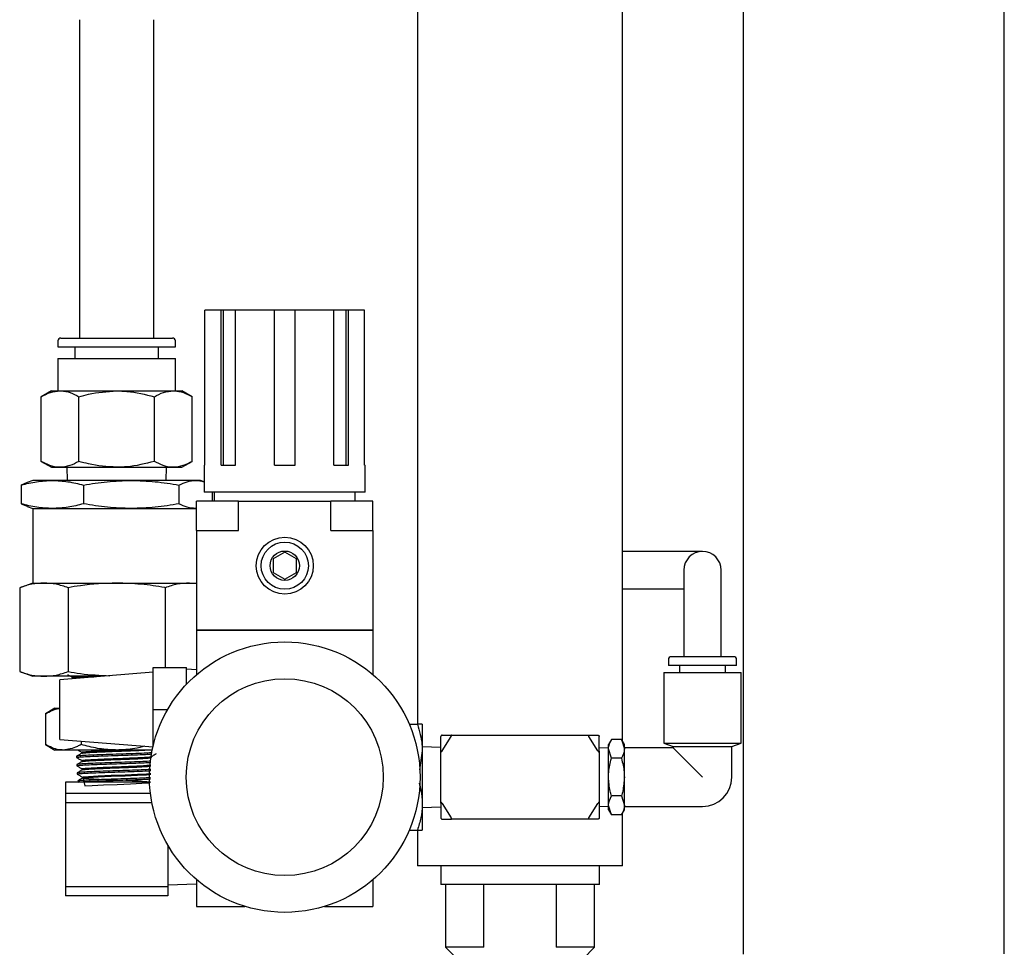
# Model space of a CAD drawing. Header units: inches. Extents: x 22.8 to 73.1, y 0.8 to 94.
# Tile 9 of 24: x 36.1 to 42.7, y 19.5 to 25.7. Entities that reach past the tile are written whole.
import ezdxf

# ---------------------------------------------------------------- set-up
doc = ezdxf.new("R2010")
doc.units = ezdxf.units.IN
doc.header["$MEASUREMENT"] = 0

msp = doc.modelspace()

# ---------------------------------------------------------------- linework, layer by layer
at = {"color": 7, "linetype": 'Continuous', "lineweight": 25}
for p, q in [((40.1838, 20.8352), (40.1838, 46.7845)), ((38.8088, 37.2276), (38.8088, 20.9515)), ((40.9904, 33.4313), (40.9904, 19.4115)), ((42.7404, 19.4124), (42.7404, 33.3463)), ((36.5443, 25.6743), (36.5443, 23.5404)), ((37.0443, 23.5404), (37.0443, 25.6743)), ((37.3855, 22.6875), (37.3855, 23.7269)), ((37.4935, 23.7269), (37.3855, 23.7269)), ((37.4935, 22.6875), (37.4935, 23.7269)), ((37.5089, 23.7269), (37.4935, 23.7269)), ((37.5089, 22.6875), (37.5089, 23.7269)), ((37.5909, 23.7269), (37.5089, 23.7269)), ((37.5909, 22.6875), (37.5909, 23.7269)), ((37.8516, 23.7269), (37.5909, 23.7269)), ((37.8516, 22.6875), (37.8516, 23.7269)), ((37.9894, 23.7269), (37.8516, 23.7269)), ((37.9894, 22.6875), (37.9894, 23.7269)), ((38.25, 23.7269), (37.9894, 23.7269)), ((38.25, 22.6875), (38.25, 23.7269)), ((38.332, 23.7269), (38.25, 23.7269)), ((38.332, 22.6875), (38.332, 23.7269)), ((38.3475, 23.7269), (38.332, 23.7269)), ((38.3475, 22.6875), (38.3475, 23.7269)), ((38.4554, 23.7269), (38.3475, 23.7269)), ((38.4554, 22.6875), (38.4554, 23.7269)), ((36.4006, 23.5207), (36.4006, 23.4814)), ((36.4006, 23.4814), (36.7943, 23.4814)), ((36.4202, 23.5404), (36.7943, 23.5404)), ((36.5147, 23.4814), (36.5147, 23.4026)), ((36.7943, 23.5404), (37.1683, 23.5404)), ((36.7943, 23.4814), (37.188, 23.4814)), ((37.0738, 23.4026), (37.0738, 23.4814)), ((37.188, 23.4814), (37.188, 23.5207)), ((36.4006, 23.4026), (36.4006, 23.1861)), ((36.4006, 23.4026), (36.7943, 23.4026)), ((36.7943, 23.4026), (37.188, 23.4026)), ((37.188, 23.1861), (37.188, 23.4026)), ((36.3567, 23.1861), (36.289, 23.147)), ((36.3567, 23.1861), (36.4153, 23.1861)), ((36.4153, 23.1861), (36.7943, 23.1861)), ((36.7943, 23.1861), (37.1732, 23.1861)), ((37.1732, 23.1861), (37.2319, 23.1861)), ((37.2996, 23.147), (37.2319, 23.1861)), ((36.289, 22.7134), (36.289, 23.147)), ((36.5416, 22.7134), (36.5416, 23.147)), ((37.0469, 22.7134), (37.0469, 23.147)), ((37.2996, 22.7134), (37.2996, 23.147)), ((36.289, 22.7134), (36.3567, 22.6743)), ((37.2319, 22.6743), (37.2996, 22.7134)), ((36.3567, 22.6743), (36.4153, 22.6743)), ((36.4153, 22.6743), (36.7943, 22.6743)), ((36.4606, 22.6743), (36.4633, 22.5857)), ((36.7943, 22.6743), (37.1732, 22.6743)), ((37.1252, 22.5857), (37.128, 22.6743)), ((37.1732, 22.6743), (37.2319, 22.6743)), ((37.3811, 22.6875), (37.3811, 22.5064)), ((37.3811, 22.6875), (37.3855, 22.6875)), ((37.4935, 22.6875), (37.5909, 22.6875)), ((37.8516, 22.6875), (37.9894, 22.6875)), ((38.25, 22.6875), (38.3475, 22.6875)), ((38.4554, 22.6875), (38.4599, 22.6875)), ((38.4599, 22.5064), (38.4599, 22.6875)), ((36.1957, 22.5715), (36.1546, 22.5545)), ((36.2318, 22.5857), (36.1953, 22.5726)), ((36.3634, 22.5857), (36.2318, 22.5857)), ((36.8919, 22.5857), (36.3634, 22.5857)), ((37.3228, 22.5857), (36.8919, 22.5857)), ((37.3568, 22.5857), (37.3228, 22.5857)), ((37.3811, 22.577), (37.3568, 22.5857)), ((36.1546, 22.5545), (36.1546, 22.4295)), ((36.5721, 22.5545), (36.5721, 22.4295)), ((37.2118, 22.5545), (37.2118, 22.4295)), ((38.4599, 22.5064), (37.3811, 22.5064)), ((37.4339, 22.5064), (37.4339, 22.4474)), ((37.4481, 22.5064), (37.4481, 22.4474)), ((38.3929, 22.4474), (38.3929, 22.5064)), ((36.1546, 22.4295), (36.1957, 22.4124)), ((37.3299, 22.2505), (37.3299, 22.4474)), ((37.4874, 22.4474), (37.3299, 22.4474)), ((37.6114, 22.4474), (37.4874, 22.4474)), ((37.6114, 22.2505), (37.6114, 22.4474)), ((37.6114, 22.4474), (38.2295, 22.4474)), ((38.2295, 22.2505), (38.2295, 22.4474)), ((38.3536, 22.4474), (38.2295, 22.4474)), ((38.511, 22.4474), (38.3536, 22.4474)), ((38.511, 22.2505), (38.511, 22.4474)), ((36.1953, 22.4113), (36.2318, 22.3982)), ((36.2318, 22.3982), (36.2318, 21.8982)), ((36.2318, 22.3982), (36.3634, 22.3982)), ((36.3634, 22.3982), (36.8919, 22.3982)), ((36.8919, 22.3982), (37.3228, 22.3982)), ((37.3299, 22.3993), (37.3228, 22.3982)), ((37.3228, 22.3982), (37.3299, 22.3982)), ((37.3299, 22.2505), (37.6114, 22.2505)), ((37.3299, 22.2505), (37.3299, 21.5852)), ((38.2295, 22.2505), (38.511, 22.2505)), ((38.511, 22.2505), (38.511, 21.5852)), ((37.9205, 22.1052), (37.8418, 22.0597)), ((37.9992, 22.0597), (37.9205, 22.1052)), ((40.4688, 22.1098), (40.1838, 22.1098)), ((40.7188, 22.1098), (40.4688, 22.1098)), ((37.8418, 21.9688), (37.9205, 21.9234)), ((37.9205, 21.9234), (37.9992, 21.9688)), ((40.5938, 21.9848), (40.5938, 21.7348)), ((40.8438, 21.7348), (40.8438, 21.9848)), ((36.2318, 21.8982), (36.1447, 21.867)), ((36.2318, 21.8982), (36.3071, 21.8982)), ((36.3071, 21.8982), (36.7943, 21.8982)), ((36.7943, 21.8982), (37.2814, 21.8982)), ((37.2814, 21.8982), (37.3299, 21.8982)), ((37.3299, 21.8932), (37.2814, 21.8982)), ((36.1447, 21.867), (36.1447, 21.3045)), ((36.4695, 21.867), (36.4695, 21.3045)), ((37.119, 21.867), (37.119, 21.331)), ((40.1838, 21.8598), (40.4688, 21.8598)), ((40.4688, 21.8598), (40.5938, 21.8598)), ((40.5938, 21.7348), (40.5938, 21.4041)), ((40.8438, 21.4041), (40.8438, 21.7348)), ((37.3299, 21.5852), (38.511, 21.5852)), ((37.3299, 21.5852), (37.3339, 21.5812)), ((37.3299, 21.5812), (37.3299, 21.2844)), ((37.3299, 21.5812), (38.511, 21.5812)), ((38.5071, 21.5812), (38.511, 21.5852)), ((38.511, 21.5812), (38.511, 21.2844)), ((40.4904, 21.3844), (40.4904, 21.345)), ((40.9274, 21.4041), (40.5101, 21.4041)), ((40.9471, 21.345), (40.9471, 21.3844)), ((36.1447, 21.3045), (36.2318, 21.2732)), ((37.038, 21.331), (37.263, 21.331)), ((37.038, 21.0497), (37.038, 21.331)), ((37.263, 21.2207), (37.263, 21.331)), ((37.3299, 21.3164), (37.263, 21.3197)), ((40.9471, 21.345), (40.4904, 21.345)), ((40.5642, 21.345), (40.5642, 21.2978)), ((40.8733, 21.2978), (40.8733, 21.345)), ((36.3071, 21.2732), (36.2318, 21.2732)), ((36.7066, 21.2732), (36.3071, 21.2732)), ((37.038, 21.2997), (36.413, 21.2497)), ((36.413, 20.8765), (36.413, 21.2497)), ((36.4988, 21.2593), (36.4933, 21.2561)), ((36.4984, 21.2658), (36.4984, 21.2591)), ((40.4589, 21.2978), (40.4589, 20.8246)), ((40.4589, 21.2978), (40.7188, 21.2978)), ((40.7188, 21.2978), (40.9786, 21.2978)), ((40.9786, 20.8246), (40.9786, 21.2978)), ((36.3808, 21.0585), (36.3168, 21.0216)), ((36.3808, 21.0585), (36.413, 21.0585)), ((37.038, 20.8032), (37.038, 21.0497)), ((37.038, 21.0497), (37.1354, 21.0497)), ((36.3168, 21.0216), (36.3168, 20.8158)), ((38.7545, 20.9515), (38.8097, 20.9515)), ((38.8413, 20.9515), (38.8413, 20.7742)), ((36.413, 20.8497), (36.413, 20.8765)), ((36.413, 20.8497), (37.038, 20.7997)), ((38.9663, 20.7711), (38.9663, 20.8698)), ((38.9748, 20.8782), (39.0345, 20.8782)), ((38.9748, 20.7736), (39.0345, 20.8698)), ((39.0345, 20.8782), (39.9582, 20.8782)), ((39.9582, 20.8782), (40.0179, 20.8782)), ((40.0179, 20.7736), (39.9582, 20.8698)), ((40.0263, 20.7711), (40.0263, 20.8698)), ((40.1084, 20.8495), (40.0888, 20.8157)), ((40.1756, 20.8495), (40.1084, 20.8495)), ((40.1951, 20.8157), (40.1756, 20.8495)), ((40.1756, 20.8495), (40.1951, 20.7864)), ((36.3168, 20.8158), (36.3808, 20.7789)), ((36.4362, 20.7789), (36.3808, 20.7789)), ((36.7943, 20.7789), (36.4362, 20.7789)), ((36.5555, 20.8383), (36.5555, 20.8158)), ((37.0327, 20.7789), (36.7943, 20.7789)), ((38.9663, 20.7956), (38.8413, 20.7995)), ((40.0888, 20.7928), (40.0263, 20.7908)), ((40.0888, 20.7864), (40.0888, 20.8157)), ((40.1084, 20.7232), (40.0888, 20.7864)), ((40.0888, 20.597), (40.0888, 20.7864)), ((40.1951, 20.7864), (40.1951, 20.8157)), ((40.5219, 20.7938), (40.1951, 20.7938)), ((40.1951, 20.597), (40.1951, 20.7864)), ((40.4589, 20.8246), (40.5219, 20.8017)), ((40.4589, 20.8246), (40.7188, 20.8246)), ((40.5219, 20.8017), (40.5219, 20.7938)), ((40.5219, 20.8017), (40.7188, 20.8017)), ((40.7188, 20.597), (40.5219, 20.7938)), ((40.7188, 20.8246), (40.9786, 20.8246)), ((40.7188, 20.8017), (40.9156, 20.8017)), ((40.9156, 20.8017), (40.9786, 20.8246)), ((40.9156, 20.597), (40.9156, 20.8017)), ((36.5256, 20.7367), (36.5258, 20.729)), ((36.5602, 20.7637), (36.5602, 20.757)), ((37.0275, 20.7293), (37.027, 20.7295)), ((37.0275, 20.729), (37.0275, 20.7356)), ((38.8413, 20.7742), (38.8225, 20.6456)), ((38.8413, 20.7742), (38.8413, 20.4197)), ((38.9663, 20.4228), (38.9663, 20.7711)), ((40.0263, 20.7711), (40.0263, 20.4228)), ((40.1756, 20.7232), (40.1084, 20.7232)), ((36.5273, 20.6811), (36.5275, 20.6734)), ((36.5619, 20.7081), (36.5619, 20.7015)), ((36.5636, 20.6526), (36.5636, 20.6459)), ((36.529, 20.6256), (36.5293, 20.6177)), ((36.5654, 20.597), (36.5654, 20.5904)), ((40.0888, 20.4076), (40.0888, 20.597)), ((40.1951, 20.4076), (40.1951, 20.597)), ((37.0148, 20.5642), (36.4505, 20.5642)), ((36.4505, 20.5642), (36.4505, 20.488)), ((36.5308, 20.5701), (36.5309, 20.5642)), ((37.0208, 20.488), (36.4505, 20.488)), ((36.4505, 20.488), (36.4505, 20.4255)), ((40.1756, 20.4707), (40.1084, 20.4707)), ((40.1756, 20.4707), (40.1951, 20.4076)), ((37.0306, 20.4255), (36.4505, 20.4255)), ((36.4505, 20.4255), (36.4505, 19.863)), ((38.8413, 20.4197), (38.8413, 20.2425)), ((38.8413, 20.3945), (38.9663, 20.3984)), ((38.9663, 20.4228), (38.9663, 20.3242)), ((38.9748, 20.4204), (39.0345, 20.3242)), ((39.9582, 20.3242), (40.0179, 20.4204)), ((40.0263, 20.4228), (40.0263, 20.3242)), ((40.0263, 20.4031), (40.0888, 20.4011)), ((40.1084, 20.3444), (40.0888, 20.4076)), ((40.0888, 20.3783), (40.0888, 20.4076)), ((40.1951, 20.3783), (40.1951, 20.4076)), ((40.1951, 20.4001), (40.7188, 20.4001)), ((38.9748, 20.3157), (39.0345, 20.3157)), ((39.9582, 20.3157), (39.0345, 20.3157)), ((40.0179, 20.3157), (39.9582, 20.3157)), ((40.0888, 20.3783), (40.1084, 20.3444)), ((40.1756, 20.3444), (40.1084, 20.3444)), ((40.1756, 20.3444), (40.1951, 20.3783)), ((40.1838, 20.0032), (40.1838, 20.3587)), ((38.7545, 20.2425), (38.8097, 20.2425)), ((38.8088, 20.2425), (38.8088, 20.0032)), ((37.138, 20.1398), (37.138, 19.863)), ((40.1838, 20.0032), (38.8088, 20.0032)), ((38.9651, 20.0032), (38.9651, 19.8782)), ((40.0276, 19.8782), (40.0276, 20.0032)), ((36.4505, 19.863), (37.138, 19.863)), ((36.4505, 19.863), (36.4505, 19.8005)), ((37.138, 19.8742), (37.3299, 19.8815)), ((37.138, 19.863), (37.138, 19.8005)), ((37.3299, 19.9096), (37.3299, 19.7308)), ((38.511, 19.9096), (38.511, 19.7308)), ((40.0276, 19.8782), (38.9651, 19.8782)), ((38.9963, 19.8782), (38.9963, 19.4563)), ((39.2543, 19.4563), (39.2543, 19.8782)), ((39.7384, 19.8782), (39.7384, 19.4563)), ((39.9963, 19.4563), (39.9963, 19.8782)), ((37.138, 19.8005), (36.4505, 19.8005)), ((37.3299, 19.7308), (37.6539, 19.7308)), ((38.1871, 19.7308), (38.511, 19.7308)), ((38.9963, 19.4563), (39.0745, 19.3782)), ((39.2543, 19.4563), (38.9963, 19.4563)), ((39.9963, 19.4563), (39.7384, 19.4563)), ((39.9182, 19.3782), (39.9963, 19.4563))]:
    msp.add_line(p, q, dxfattribs=at)
at = {"color": 7, "linetype": 'Continuous', "lineweight": 25, "flags": 128}
for points in [[(36.5701, 20.597), (36.5694, 20.5987), (36.6049, 20.6023), (36.6714, 20.6059), (36.7581, 20.6095), (36.8508, 20.6131), (36.9343, 20.6167), (36.995, 20.6203), (37.0229, 20.6239), (37.0229, 20.6239)], [(36.5698, 20.5907), (36.5818, 20.5377), (36.631, 20.5413), (36.7071, 20.5449), (36.7975, 20.5485), (36.8874, 20.5521), (36.9622, 20.5557), (37.0096, 20.5593), (37.0217, 20.5629), (36.9966, 20.5665), (36.9384, 20.5702), (36.8565, 20.5738), (36.7643, 20.5774), (36.6769, 20.581), (36.6087, 20.5846), (36.5708, 20.5882), (36.5694, 20.5918), (36.6049, 20.5954), (36.6714, 20.599), (36.7581, 20.6026), (36.8508, 20.6062), (36.9343, 20.6098), (36.995, 20.6134), (37.0229, 20.617), (37.0229, 20.617)]]:
    msp.add_lwpolyline(points, dxfattribs=at)
at = {"color": 7, "linetype": 'Continuous', "lineweight": 25}
for centre, radius in [((37.9205, 22.0143), 0.1909), ((37.9205, 22.0143), 0.1581), ((37.9205, 22.0143), 0.0984), ((37.9205, 20.597), 0.9063), ((37.9205, 20.597), 0.66)]:
    msp.add_circle(centre, radius, dxfattribs=at)
for centre, radius, start, end in [((36.4202, 23.5207), 0.0197, 90, 180), ((37.1683, 23.5207), 0.0197, 0, 90), ((40.7188, 21.9848), 0.125, 0, 180), ((40.5101, 21.3844), 0.0197, 90, 180), ((40.9274, 21.3844), 0.0197, 0, 90), ((40.7188, 20.597), 0.1969, 270, 0)]:
    msp.add_arc(centre, radius, start, end, dxfattribs=at)
for points, knots in [([(36.289, 23.147), (36.3095, 23.1579), (36.3509, 23.18), (36.3937, 23.184), (36.4153, 23.1861)], [0, 0, 0, 0, 0.495458, 1, 1, 1, 1]), ([(36.4153, 23.1861), (36.4183, 23.186), (36.441, 23.1857), (36.4837, 23.1772), (36.5222, 23.1571), (36.5416, 23.147)], [0, 0, 0, 0, 0.070097, 0.530788, 1, 1, 1, 1]), ([(36.5416, 23.147), (36.5628, 23.1529), (36.6452, 23.1758), (36.7307, 23.1817), (36.7943, 23.1861)], [0, 0, 0, 0, 0.257551, 1, 1, 1, 1]), ([(36.7943, 23.1861), (36.8172, 23.1855), (36.9028, 23.1834), (36.986, 23.1624), (37.0469, 23.147)], [0, 0, 0, 0, 0.268634, 1, 1, 1, 1]), ([(37.0469, 23.147), (37.0674, 23.1579), (37.1088, 23.18), (37.1516, 23.184), (37.1732, 23.1861)], [0, 0, 0, 0, 0.495458, 1, 1, 1, 1]), ([(37.1732, 23.1861), (37.1762, 23.186), (37.1989, 23.1857), (37.2417, 23.1772), (37.2801, 23.1571), (37.2996, 23.147)], [0, 0, 0, 0, 0.070097, 0.530788, 1, 1, 1, 1]), ([(36.4153, 22.6743), (36.4123, 22.6743), (36.3896, 22.6747), (36.3469, 22.6832), (36.3084, 22.7033), (36.289, 22.7134)], [0, 0, 0, 0, 0.070097, 0.530788, 1, 1, 1, 1]), ([(36.5416, 22.7134), (36.5211, 22.7024), (36.4797, 22.6804), (36.4369, 22.6763), (36.4153, 22.6743)], [0, 0, 0, 0, 0.495458, 1, 1, 1, 1]), ([(36.7943, 22.6743), (36.7307, 22.6787), (36.6452, 22.6846), (36.5628, 22.7075), (36.5416, 22.7134)], [0, 0, 0, 0, 0.742449, 1, 1, 1, 1]), ([(37.0469, 22.7134), (36.986, 22.698), (36.9028, 22.677), (36.8172, 22.6749), (36.7943, 22.6743)], [0, 0, 0, 0, 0.731366, 1, 1, 1, 1]), ([(37.1732, 22.6743), (37.1702, 22.6743), (37.1476, 22.6747), (37.1048, 22.6832), (37.0663, 22.7033), (37.0469, 22.7134)], [0, 0, 0, 0, 0.070097, 0.530788, 1, 1, 1, 1]), ([(37.2996, 22.7134), (37.279, 22.7024), (37.2376, 22.6804), (37.1948, 22.6763), (37.1732, 22.6743)], [0, 0, 0, 0, 0.495458, 1, 1, 1, 1]), ([(36.1546, 22.5545), (36.189, 22.5633), (36.2582, 22.581), (36.3282, 22.5841), (36.3634, 22.5857)], [0, 0, 0, 0, 0.498161, 1, 1, 1, 1]), ([(36.3634, 22.5857), (36.3982, 22.5842), (36.4683, 22.5811), (36.5374, 22.5634), (36.5721, 22.5545)], [0, 0, 0, 0, 0.497839, 1, 1, 1, 1]), ([(36.5721, 22.5545), (36.6249, 22.5633), (36.7308, 22.581), (36.8381, 22.5841), (36.8919, 22.5857)], [0, 0, 0, 0, 0.498161, 1, 1, 1, 1]), ([(36.8919, 22.5857), (36.9454, 22.5842), (37.0527, 22.5811), (37.1586, 22.5634), (37.2118, 22.5545)], [0, 0, 0, 0, 0.497839, 1, 1, 1, 1]), ([(37.2118, 22.5545), (37.2301, 22.5633), (37.2669, 22.581), (37.3041, 22.5841), (37.3228, 22.5857)], [0, 0, 0, 0, 0.498161, 1, 1, 1, 1]), ([(37.3228, 22.5857), (37.3414, 22.5853), (37.3609, 22.5848), (37.3802, 22.5767), (37.3811, 22.5763)], [0, 0, 0, 0, 0.952496, 1, 1, 1, 1]), ([(36.3634, 22.3982), (36.3285, 22.3998), (36.2585, 22.4028), (36.1893, 22.4206), (36.1546, 22.4295)], [0, 0, 0, 0, 0.497839, 1, 1, 1, 1]), ([(36.5721, 22.4295), (36.5377, 22.4206), (36.4685, 22.4029), (36.3985, 22.3998), (36.3634, 22.3982)], [0, 0, 0, 0, 0.498161, 1, 1, 1, 1]), ([(36.8919, 22.3982), (36.8385, 22.3998), (36.7312, 22.4028), (36.6253, 22.4206), (36.5721, 22.4295)], [0, 0, 0, 0, 0.497839, 1, 1, 1, 1]), ([(37.2118, 22.4295), (37.159, 22.4206), (37.0531, 22.4029), (36.9458, 22.3998), (36.8919, 22.3982)], [0, 0, 0, 0, 0.498161, 1, 1, 1, 1]), ([(37.3228, 22.3982), (37.3043, 22.3998), (37.267, 22.4028), (37.2302, 22.4206), (37.2118, 22.4295)], [0, 0, 0, 0, 0.497839, 1, 1, 1, 1]), ([(37.8418, 22.0597), (37.8418, 22.0554), (37.8418, 22.0256), (37.8418, 21.9945), (37.8418, 21.9689), (37.8418, 21.9688)], [0, 0, 0, 0, 0.144496, 0.997123, 1, 1, 1, 1]), ([(37.9992, 21.9688), (37.9992, 21.9689), (37.9992, 21.9945), (37.9992, 22.0256), (37.9992, 22.0554), (37.9992, 22.0597)], [0, 0, 0, 0, 0.002877, 0.855504, 1, 1, 1, 1]), ([(36.3071, 21.8982), (36.28, 21.8967), (36.2255, 21.8936), (36.1717, 21.8759), (36.1447, 21.867)], [0, 0, 0, 0, 0.497839, 1, 1, 1, 1]), ([(36.4695, 21.867), (36.4427, 21.8758), (36.3889, 21.8935), (36.3345, 21.8966), (36.3071, 21.8982)], [0, 0, 0, 0, 0.498161, 1, 1, 1, 1]), ([(36.7943, 21.8982), (36.7129, 21.8948), (36.6039, 21.8902), (36.4966, 21.8716), (36.4695, 21.867)], [0, 0, 0, 0, 0.747013, 1, 1, 1, 1]), ([(37.119, 21.867), (37.1186, 21.867), (37.065, 21.8766), (36.9572, 21.8932), (36.8487, 21.8965), (36.7943, 21.8982)], [0, 0, 0, 0, 0.003908, 0.500132, 1, 1, 1, 1]), ([(37.2814, 21.8982), (37.2543, 21.8967), (37.1998, 21.8936), (37.146, 21.8759), (37.119, 21.867)], [0, 0, 0, 0, 0.497839, 1, 1, 1, 1]), ([(36.1447, 21.3045), (36.1715, 21.2956), (36.2253, 21.2779), (36.2798, 21.2748), (36.3071, 21.2732)], [0, 0, 0, 0, 0.498161, 1, 1, 1, 1]), ([(36.3071, 21.2732), (36.3342, 21.2748), (36.3887, 21.2778), (36.4425, 21.2956), (36.4695, 21.3045)], [0, 0, 0, 0, 0.497839, 1, 1, 1, 1]), ([(36.4695, 21.3045), (36.4966, 21.2997), (36.5889, 21.2836), (36.6827, 21.2795), (36.7488, 21.2766)], [0, 0, 0, 0, 0.294019, 1, 1, 1, 1]), ([(36.464, 21.2855), (36.4698, 21.2822), (36.4813, 21.2755), (36.4928, 21.2689), (36.4984, 21.2656)], [0, 0, 0, 0, 0.506269, 1, 1, 1, 1]), ([(36.5953, 21.2732), (36.5772, 21.2724), (36.5404, 21.2709), (36.5094, 21.2685), (36.4955, 21.2668), (36.4991, 21.2659), (36.4994, 21.2658)], [0, 0, 0, 0, 0.317391, 0.643344, 0.969377, 1, 1, 1, 1]), ([(36.6404, 21.2679), (36.6253, 21.2674), (36.5873, 21.2661), (36.5424, 21.2639), (36.5075, 21.2616), (36.5022, 21.2601), (36.4996, 21.2593)], [0, 0, 0, 0, 0.184599, 0.463965, 0.7434, 1, 1, 1, 1]), ([(36.3168, 21.0216), (36.347, 21.0375), (36.3788, 21.0543), (36.4114, 21.0566), (36.413, 21.0567)], [0, 0, 0, 0, 0.950874, 1, 1, 1, 1]), ([(38.8097, 20.9515), (38.8227, 20.9062), (38.8396, 20.8477), (38.841, 20.7877), (38.8413, 20.7742)], [0, 0, 0, 0, 0.774798, 1, 1, 1, 1]), ([(38.8413, 20.9515), (38.8413, 20.9515), (38.841, 20.9515), (38.8341, 20.9515), (38.8179, 20.9515), (38.8097, 20.9515)], [0, 0, 0, 0, 0.07009, 0.530784, 1, 1, 1, 1]), ([(38.9748, 20.8782), (38.974, 20.8782), (38.9728, 20.8781), (38.9709, 20.8773), (38.9697, 20.8766), (38.9686, 20.8756), (38.9679, 20.8747), (38.9672, 20.8736), (38.9666, 20.8721), (38.9664, 20.8708), (38.9663, 20.87), (38.9663, 20.8698)], [0, 0, 0, 0, 0.262772, 0.376746, 0.491919, 0.551424, 0.611199, 0.667363, 0.76402, 0.949662, 1, 1, 1, 1]), ([(39.0345, 20.8698), (39.035, 20.8706), (39.036, 20.8721), (39.0368, 20.8743), (39.037, 20.8761), (39.0366, 20.8773), (39.0358, 20.8781), (39.035, 20.8782), (39.0345, 20.8782)], [0, 0, 0, 0, 0.201996, 0.365835, 0.530592, 0.675184, 0.823302, 1, 1, 1, 1]), ([(39.9582, 20.8698), (39.9577, 20.8706), (39.9567, 20.8721), (39.9559, 20.8743), (39.9557, 20.8761), (39.9561, 20.8773), (39.9569, 20.8781), (39.9577, 20.8782), (39.9582, 20.8782)], [0, 0, 0, 0, 0.201996, 0.365834, 0.530592, 0.675184, 0.823301, 1, 1, 1, 1]), ([(40.0179, 20.8782), (40.0187, 20.8782), (40.0199, 20.8781), (40.0217, 20.8773), (40.023, 20.8766), (40.0241, 20.8756), (40.0248, 20.8747), (40.0254, 20.8736), (40.0261, 20.8721), (40.0263, 20.8708), (40.0263, 20.87), (40.0263, 20.8698)], [0, 0, 0, 0, 0.262772, 0.376746, 0.491919, 0.551424, 0.611199, 0.667363, 0.76402, 0.949662, 1, 1, 1, 1]), ([(40.0888, 20.7864), (40.0889, 20.7879), (40.0891, 20.8092), (40.0991, 20.8301), (40.1084, 20.8495)], [0, 0, 0, 0, 0.070207, 1, 1, 1, 1]), ([(36.4362, 20.7789), (36.4268, 20.7793), (36.3864, 20.7811), (36.3471, 20.8007), (36.3168, 20.8158)], [0, 0, 0, 0, 0.231136, 1, 1, 1, 1]), ([(36.5555, 20.8158), (36.5474, 20.8113), (36.5085, 20.7895), (36.4681, 20.7836), (36.4362, 20.7789)], [0, 0, 0, 0, 0.210093, 1, 1, 1, 1]), ([(36.5359, 20.7774), (36.5381, 20.7762), (36.5464, 20.7714), (36.5547, 20.7666), (36.5607, 20.7631)], [0, 0, 0, 0, 0.266184, 1, 1, 1, 1]), ([(36.7943, 20.7789), (36.7886, 20.779), (36.7457, 20.7793), (36.665, 20.7874), (36.5922, 20.8063), (36.5555, 20.8158)], [0, 0, 0, 0, 0.070095, 0.530787, 1, 1, 1, 1]), ([(36.5616, 20.7637), (36.5621, 20.7643), (36.5632, 20.7658), (36.5851, 20.768), (36.6222, 20.7704), (36.6723, 20.7728), (36.742, 20.7756), (36.7964, 20.7777), (36.8294, 20.7789)], [0, 0, 0, 0, 0.124747, 0.282783, 0.44087, 0.599007, 0.757196, 1, 1, 1, 1]), ([(36.5628, 20.7573), (36.5632, 20.7578), (36.5645, 20.759), (36.5853, 20.7611), (36.6221, 20.7635), (36.6724, 20.7659), (36.7314, 20.7683), (36.7951, 20.7707), (36.8588, 20.7731), (36.9177, 20.7755), (36.9586, 20.7774), (36.9775, 20.7786), (36.9833, 20.7789)], [0, 0, 0, 0, 0.061375, 0.172537, 0.283735, 0.394967, 0.506236, 0.617541, 0.728881, 0.840258, 0.95167, 1, 1, 1, 1]), ([(36.9821, 20.8042), (36.9602, 20.7986), (36.8987, 20.7828), (36.8351, 20.7805), (36.7943, 20.7789)], [0, 0, 0, 0, 0.356921, 1, 1, 1, 1]), ([(40.1951, 20.7864), (40.1951, 20.7849), (40.1948, 20.7636), (40.1849, 20.7427), (40.1756, 20.7232)], [0, 0, 0, 0, 0.070207, 1, 1, 1, 1]), ([(36.526, 20.729), (36.526, 20.729), (36.5209, 20.73), (36.5388, 20.732), (36.5807, 20.735), (36.6505, 20.738), (36.7355, 20.7409), (36.8276, 20.7439), (36.9152, 20.7469), (36.9877, 20.7497), (37.0164, 20.7516), (37.0294, 20.7524)], [0, 0, 0, 0, 0.00188, 0.129203, 0.25657, 0.383982, 0.511439, 0.638941, 0.766485, 0.894073, 1, 1, 1, 1]), ([(37.0317, 20.7604), (37.02, 20.7596), (36.9936, 20.7578), (36.9238, 20.755), (36.837, 20.752), (36.7446, 20.7491), (36.6583, 20.7461), (36.5866, 20.7431), (36.5414, 20.7401), (36.5217, 20.738), (36.5266, 20.7369), (36.5271, 20.7368)], [0, 0, 0, 0, 0.099429, 0.226172, 0.352872, 0.47953, 0.606145, 0.732716, 0.859244, 0.985726, 1, 1, 1, 1]), ([(36.5607, 20.7573), (36.5549, 20.754), (36.5432, 20.7473), (36.5316, 20.7405), (36.5258, 20.7372)], [0, 0, 0, 0, 0.499947, 1, 1, 1, 1]), ([(36.5261, 20.7286), (36.5321, 20.7251), (36.5442, 20.7181), (36.5564, 20.7111), (36.5624, 20.7075)], [0, 0, 0, 0, 0.500052, 1, 1, 1, 1]), ([(36.5636, 20.7076), (36.563, 20.7077), (36.5588, 20.7086), (36.5674, 20.7104), (36.5903, 20.7128), (36.6296, 20.7152), (36.6807, 20.7176), (36.7402, 20.72), (36.8037, 20.7224), (36.8666, 20.7248), (36.9241, 20.7272), (36.9724, 20.7296), (37.0067, 20.732), (37.0248, 20.7339), (37.0249, 20.735), (37.025, 20.7354)], [0, 0, 0, 0, 0.014491, 0.100702, 0.186941, 0.273208, 0.359504, 0.445827, 0.532179, 0.618558, 0.704965, 0.791399, 0.87786, 0.964349, 1, 1, 1, 1]), ([(36.5641, 20.7017), (36.5651, 20.7023), (36.5676, 20.7037), (36.5909, 20.7058), (36.6295, 20.7082), (36.6807, 20.7106), (36.7402, 20.713), (36.8037, 20.7154), (36.8666, 20.7178), (36.9241, 20.7202), (36.9724, 20.7226), (37.0069, 20.725), (37.0258, 20.7272), (37.0256, 20.7285), (37.0255, 20.729)], [0, 0, 0, 0, 0.061912, 0.149949, 0.238014, 0.326109, 0.414232, 0.502384, 0.590564, 0.678772, 0.767008, 0.855272, 0.943564, 1, 1, 1, 1]), ([(37.027, 20.7354), (37.0331, 20.7389), (37.0444, 20.7454), (37.0557, 20.752), (37.0609, 20.755)], [0, 0, 0, 0, 0.536531, 1, 1, 1, 1]), ([(38.9748, 20.7736), (38.974, 20.7721), (38.9728, 20.7701), (38.9709, 20.7677), (38.9697, 20.7666), (38.9686, 20.7661), (38.9679, 20.7662), (38.9672, 20.7667), (38.9666, 20.768), (38.9664, 20.7696), (38.9663, 20.7709), (38.9663, 20.7711)], [0, 0, 0, 0, 0.262772, 0.376746, 0.491919, 0.551424, 0.611199, 0.667363, 0.76402, 0.949662, 1, 1, 1, 1]), ([(40.0179, 20.7736), (40.0187, 20.7721), (40.0199, 20.7701), (40.0217, 20.7677), (40.023, 20.7666), (40.0241, 20.7661), (40.0248, 20.7662), (40.0254, 20.7667), (40.0261, 20.768), (40.0263, 20.7696), (40.0263, 20.7709), (40.0263, 20.7711)], [0, 0, 0, 0, 0.262772, 0.376746, 0.491919, 0.551424, 0.611199, 0.667363, 0.76402, 0.949662, 1, 1, 1, 1]), ([(40.0888, 20.597), (40.0891, 20.6084), (40.0902, 20.6512), (40.1007, 20.6928), (40.1084, 20.7232)], [0, 0, 0, 0, 0.268634, 1, 1, 1, 1]), ([(40.1756, 20.7232), (40.1833, 20.6928), (40.1938, 20.6512), (40.1949, 20.6084), (40.1951, 20.597)], [0, 0, 0, 0, 0.731366, 1, 1, 1, 1]), ([(36.5624, 20.7018), (36.5565, 20.6984), (36.5449, 20.6917), (36.5333, 20.6849), (36.5275, 20.6816)], [0, 0, 0, 0, 0.499949, 1, 1, 1, 1]), ([(36.5277, 20.6731), (36.5338, 20.6696), (36.5458, 20.6626), (36.5577, 20.6557), (36.5636, 20.6523)], [0, 0, 0, 0, 0.506555, 1, 1, 1, 1]), ([(36.529, 20.6734), (36.5307, 20.6743), (36.5344, 20.6762), (36.5764, 20.6791), (36.6418, 20.6821), (36.7251, 20.685), (36.8163, 20.688), (36.9044, 20.691), (36.9789, 20.6938), (37.0097, 20.6957), (37.0239, 20.6965)], [0, 0, 0, 0, 0.11527, 0.24418, 0.373133, 0.502131, 0.631174, 0.760262, 0.889396, 1, 1, 1, 1]), ([(36.5642, 20.6462), (36.5583, 20.6429), (36.5467, 20.6362), (36.5351, 20.6294), (36.5293, 20.6261)], [0, 0, 0, 0, 0.499953, 1, 1, 1, 1]), ([(37.0242, 20.7043), (37.0073, 20.7033), (36.9728, 20.7014), (36.8937, 20.6984), (36.8045, 20.6954), (36.7136, 20.6924), (36.6318, 20.6895), (36.5694, 20.6865), (36.532, 20.6837), (36.5306, 20.682), (36.53, 20.6812)], [0, 0, 0, 0, 0.124509, 0.254101, 0.383648, 0.513148, 0.642603, 0.772015, 0.901383, 1, 1, 1, 1]), ([(37.0224, 20.6489), (37.0171, 20.6485), (36.9991, 20.6471), (36.9417, 20.6447), (36.8595, 20.6417), (36.7683, 20.6387), (36.6807, 20.6357), (36.6054, 20.6327), (36.5534, 20.6297), (36.5281, 20.6274), (36.5316, 20.626), (36.5325, 20.6257)], [0, 0, 0, 0, 0.052342, 0.181102, 0.309818, 0.438488, 0.567113, 0.695693, 0.824226, 0.952716, 1, 1, 1, 1]), ([(36.5644, 20.6526), (36.5641, 20.6526), (36.5579, 20.6539), (36.5809, 20.6563), (36.628, 20.6596), (36.6892, 20.6623), (36.749, 20.6647), (36.8122, 20.6671), (36.8741, 20.6695), (36.9302, 20.672), (36.9767, 20.6744), (37.0085, 20.6768), (37.0243, 20.6786), (37.0237, 20.6796), (37.0236, 20.6798)], [0, 0, 0, 0, 0.005372, 0.137286, 0.269264, 0.357625, 0.446015, 0.534432, 0.622878, 0.711352, 0.799854, 0.888384, 0.976943, 1, 1, 1, 1]), ([(36.5661, 20.6462), (36.5699, 20.6473), (36.5782, 20.6495), (36.6288, 20.6526), (36.689, 20.6554), (36.749, 20.6578), (36.8122, 20.6602), (36.8741, 20.6626), (36.9302, 20.665), (36.9766, 20.6674), (37.0088, 20.6698), (37.0252, 20.6718), (37.024, 20.673), (37.0236, 20.6734)], [0, 0, 0, 0, 0.116256, 0.248079, 0.336335, 0.424621, 0.512934, 0.601276, 0.689645, 0.778043, 0.866469, 0.954924, 1, 1, 1, 1]), ([(36.5295, 20.6175), (36.5355, 20.614), (36.5477, 20.607), (36.5598, 20.6), (36.5658, 20.5965)], [0, 0, 0, 0, 0.500047, 1, 1, 1, 1]), ([(36.5659, 20.5907), (36.5601, 20.5873), (36.5485, 20.5806), (36.5368, 20.5739), (36.531, 20.5705)], [0, 0, 0, 0, 0.499944, 1, 1, 1, 1]), ([(37.0205, 20.5932), (37.0084, 20.5925), (36.9805, 20.5907), (36.9101, 20.5879), (36.8238, 20.585), (36.7334, 20.582), (36.65, 20.579), (36.5835, 20.576), (36.539, 20.573), (36.5337, 20.5711), (36.5311, 20.5701)], [0, 0, 0, 0, 0.099471, 0.2287, 0.357887, 0.487028, 0.616125, 0.745175, 0.874179, 1, 1, 1, 1]), ([(36.533, 20.6179), (36.5323, 20.6184), (36.5303, 20.6199), (36.5595, 20.6224), (36.6153, 20.6254), (36.6928, 20.6283), (36.7813, 20.6313), (36.872, 20.6343), (36.9518, 20.6373), (37.0043, 20.6395), (37.0191, 20.6408), (37.0221, 20.641)], [0, 0, 0, 0, 0.066163, 0.194827, 0.323536, 0.452289, 0.581089, 0.709936, 0.838826, 0.967761, 1, 1, 1, 1]), ([(36.5407, 20.5642), (36.5431, 20.5647), (36.5504, 20.5662), (36.5934, 20.5687), (36.6622, 20.5717), (36.7473, 20.5746), (36.8377, 20.5776), (36.9223, 20.5806), (36.9873, 20.5832), (37.0111, 20.5848), (37.0203, 20.5855)], [0, 0, 0, 0, 0.069473, 0.209648, 0.349873, 0.490149, 0.630472, 0.770844, 0.911264, 1, 1, 1, 1]), ([(40.1084, 20.4707), (40.1054, 20.4813), (40.094, 20.5225), (40.091, 20.5652), (40.0888, 20.597)], [0, 0, 0, 0, 0.257551, 1, 1, 1, 1]), ([(40.1951, 20.597), (40.193, 20.5652), (40.19, 20.5225), (40.1786, 20.4813), (40.1756, 20.4707)], [0, 0, 0, 0, 0.742449, 1, 1, 1, 1]), ([(36.9822, 20.5642), (36.9929, 20.5649), (37.0159, 20.5664), (37.017, 20.5679), (37.0176, 20.5687)], [0, 0, 0, 0, 0.464494, 1, 1, 1, 1]), ([(38.8203, 20.5568), (38.8249, 20.5413), (38.8381, 20.4964), (38.8401, 20.4501), (38.8413, 20.4197)], [0, 0, 0, 0, 0.345238, 1, 1, 1, 1]), ([(40.0888, 20.4076), (40.0889, 20.4091), (40.0891, 20.4304), (40.0991, 20.4513), (40.1084, 20.4707)], [0, 0, 0, 0, 0.070207, 1, 1, 1, 1]), ([(38.8413, 20.4197), (38.8413, 20.4155), (38.841, 20.3837), (38.8341, 20.3237), (38.8179, 20.2697), (38.8097, 20.2425)], [0, 0, 0, 0, 0.07009, 0.530784, 1, 1, 1, 1]), ([(38.9748, 20.4204), (38.974, 20.4218), (38.9728, 20.4239), (38.9709, 20.4262), (38.9697, 20.4274), (38.9686, 20.4278), (38.9679, 20.4278), (38.9672, 20.4273), (38.9666, 20.426), (38.9664, 20.4243), (38.9663, 20.4231), (38.9663, 20.4228)], [0, 0, 0, 0, 0.262772, 0.376746, 0.491919, 0.551424, 0.611199, 0.667363, 0.76402, 0.949662, 1, 1, 1, 1]), ([(40.0263, 20.4228), (40.0263, 20.424), (40.0262, 20.4257), (40.0255, 20.4272), (40.0248, 20.4278), (40.024, 20.4278), (40.0231, 20.4274), (40.0217, 20.4263), (40.0199, 20.4239), (40.0186, 20.4217), (40.0179, 20.4204)], [0, 0, 0, 0, 0.225851, 0.32791, 0.390778, 0.45409, 0.510312, 0.598785, 0.762666, 1, 1, 1, 1]), ([(40.1951, 20.4076), (40.1951, 20.4061), (40.1948, 20.3847), (40.1849, 20.3639), (40.1756, 20.3444)], [0, 0, 0, 0, 0.070207, 1, 1, 1, 1]), ([(38.9663, 20.3242), (38.9664, 20.3233), (38.9665, 20.3222), (38.9672, 20.3204), (38.9679, 20.3192), (38.9687, 20.3183), (38.9696, 20.3174), (38.971, 20.3166), (38.9728, 20.3158), (38.9741, 20.3158), (38.9748, 20.3157)], [0, 0, 0, 0, 0.225846, 0.327903, 0.39077, 0.45408, 0.510301, 0.598773, 0.76265, 1, 1, 1, 1]), ([(39.0345, 20.3157), (39.035, 20.3158), (39.036, 20.3159), (39.0368, 20.3169), (39.037, 20.3184), (39.0366, 20.3202), (39.0358, 20.3221), (39.035, 20.3234), (39.0345, 20.3242)], [0, 0, 0, 0, 0.201996, 0.365834, 0.530592, 0.675184, 0.823301, 1, 1, 1, 1]), ([(39.9582, 20.3157), (39.9577, 20.3158), (39.9567, 20.3159), (39.9559, 20.3169), (39.9557, 20.3184), (39.9561, 20.3202), (39.9569, 20.3221), (39.9577, 20.3234), (39.9582, 20.3242)], [0, 0, 0, 0, 0.201996, 0.365835, 0.530593, 0.675184, 0.823302, 1, 1, 1, 1]), ([(40.0263, 20.3242), (40.0263, 20.3233), (40.0262, 20.3222), (40.0255, 20.3204), (40.0248, 20.3192), (40.024, 20.3183), (40.0231, 20.3174), (40.0217, 20.3166), (40.0199, 20.3158), (40.0186, 20.3158), (40.0179, 20.3157)], [0, 0, 0, 0, 0.225846, 0.327903, 0.39077, 0.45408, 0.510301, 0.598773, 0.762649, 1, 1, 1, 1]), ([(38.8097, 20.2425), (38.8185, 20.2425), (38.8364, 20.2425), (38.8397, 20.2425), (38.8413, 20.2425)], [0, 0, 0, 0, 0.495458, 1, 1, 1, 1])]:
    msp.add_open_spline(points, degree=3, knots=knots, dxfattribs=at)

doc.saveas('drawing.dxf')
